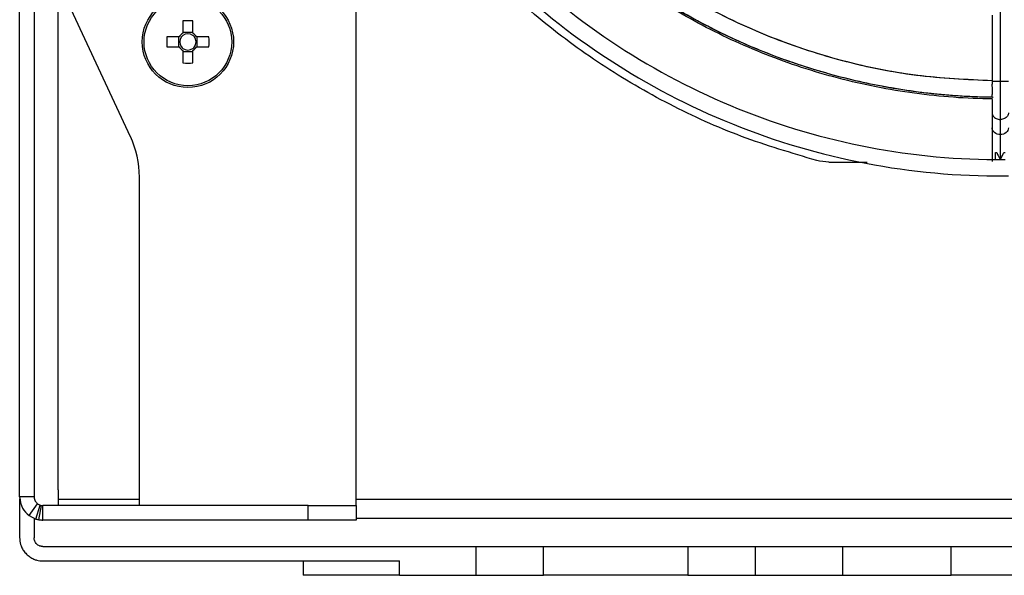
# Model space of a CAD drawing. Header units: millimetres. Extents: x 155400 to 158181, y 110534 to 115156.
# Tile 12 of 121: x 156849 to 156951, y 111474 to 111532. Entities that reach past the tile are written whole.
import ezdxf

# ---------------------------------------------------------------- set-up
doc = ezdxf.new("R2010")
doc.units = ezdxf.units.MM

msp = doc.modelspace()

# ---------------------------------------------------------------- linework, layer by layer
at = {"color": 7, "linetype": 'Continuous', "lineweight": 25}
for p, q in [((156950.57, 111582.31), (156950.57, 111525.91)), ((156848.57, 111482.64), (156848.57, 111572.84)), ((156850.07, 111572.84), (156850.07, 111482.64)), ((156883.57, 111481.74), (156883.57, 111551.63)), ((156852.57, 111483.39), (156852.57, 111537.99)), ((156853.91, 111533.38), (156860.08, 111520.15)), ((156949.72, 111532.77), (156949.72, 111525.91)), ((156865.55, 111532.17), (156865.55, 111530.89)), ((156866.58, 111530.89), (156866.58, 111532.17)), ((156866.58, 111530.97), (156865.55, 111530.97)), ((156865.17, 111530.5), (156863.88, 111530.5)), ((156865.09, 111530.5), (156865.09, 111529.47)), ((156868.26, 111530.5), (156866.97, 111530.5)), ((156867.05, 111529.47), (156867.05, 111530.5)), ((156863.88, 111529.47), (156865.17, 111529.47)), ((156865.55, 111529.08), (156865.55, 111527.8)), ((156865.55, 111529), (156866.58, 111529)), ((156866.58, 111527.8), (156866.58, 111529.08)), ((156866.97, 111529.47), (156868.26, 111529.47)), ((156949.72, 111525.91), (156949.72, 111525.6)), ((156949.72, 111524.01), (156949.72, 111523.86)), ((156949.72, 111523.86), (156949.72, 111523.33)), ((156949.72, 111523.33), (156949.72, 111522.61)), ((156949.72, 111522.61), (156949.72, 111521.04)), ((156950.57, 111521.92), (156950.57, 111520.35)), ((156949.72, 111521.04), (156949.72, 111517.54)), ((156950.07, 111517.72), (156950.07, 111518.49)), ((156950.07, 111518.49), (156950.2, 111518.49)), ((156950.95, 111518.49), (156951.07, 111518.49)), ((156932.74, 111517.49), (156936.73, 111517.49)), ((156861.02, 111481.74), (156861.02, 111515.92)), ((156950.57, 111516.04), (156950.57, 111516.05)), ((156850.07, 111482.64), (156848.57, 111482.64)), ((156848.57, 111482.46), (156848.57, 111478.39)), ((156852.57, 111483.39), (156852.57, 111482.39)), ((156849.56, 111480.7), (156850.44, 111481.91)), ((156850.26, 111480.34), (156850.71, 111481.78)), ((156850.44, 111481.91), (156850.71, 111481.78)), ((156850.58, 111480.27), (156850.83, 111481.75)), ((156850.97, 111480.24), (156850.97, 111481.74)), ((156878.57, 111481.74), (156850.97, 111481.74)), ((156861.02, 111482.39), (156852.57, 111482.39)), ((156878.57, 111480.24), (156878.57, 111481.74)), ((156878.57, 111481.74), (156883.57, 111481.74)), ((156994.07, 111482.39), (156883.57, 111482.39)), ((156883.57, 111481.74), (156883.57, 111480.24)), ((156849.56, 111480.7), (156850.26, 111480.34)), ((156850.07, 111480.44), (156850.07, 111478.39)), ((156883.57, 111480.44), (156994.07, 111480.44)), ((156878.57, 111480.24), (156850.97, 111480.24)), ((156883.57, 111480.24), (156878.57, 111480.24)), ((156850.97, 111477.49), (156896.07, 111477.49)), ((156896.07, 111474.49), (156896.07, 111477.49)), ((156903.07, 111474.49), (156903.07, 111477.49)), ((156918.07, 111477.49), (156918.07, 111474.49)), ((156925.07, 111477.49), (156925.07, 111474.49)), ((156925.07, 111477.49), (156934.17, 111477.49)), ((156934.17, 111477.49), (156934.17, 111474.49)), ((156945.45, 111474.49), (156945.45, 111477.49)), ((156945.45, 111477.49), (156957.17, 111477.49)), ((156850.97, 111475.99), (156888.07, 111475.99)), ((156878.07, 111475.99), (156878.07, 111474.49)), ((156888.07, 111474.49), (156888.07, 111475.99)), ((156888.07, 111474.49), (156896.07, 111474.49)), ((156925.07, 111474.49), (156934.17, 111474.49)), ((156957.17, 111474.49), (156945.45, 111474.49))]:
    msp.add_line(p, q, dxfattribs=at)
for radius in [4.75, 4.56]:
    msp.add_circle((156866.07, 111529.99), radius, dxfattribs=at)
for centre, radius, start, end in [((156866.07, 111514.57), 17.61, 88.3239, 91.6761), ((156866.07, 111529.99), 1.04, 119.7494, 150.2506), ((156866.07, 111529.99), 0.851, 127.2411, 142.7589), ((156866.07, 111529.99), 0.851, 52.7589, 127.2411), ((156866.07, 111529.99), 1.04, 29.7494, 60.2506), ((156866.07, 111529.99), 0.851, 37.2411, 52.7589), ((156881.48, 111529.99), 17.61, 178.3239, 181.6761), ((156866.07, 111529.99), 0.851, 142.7589, 217.2411), ((156866.07, 111529.99), 0.851, 322.7589, 37.2411), ((156850.66, 111529.99), 17.61, 358.3239, 1.6761), ((156866.07, 111529.99), 1.04, 209.7494, 240.2506), ((156866.07, 111529.99), 0.851, 217.2411, 232.7589), ((156866.07, 111529.99), 0.851, 232.7589, 307.2411), ((156866.07, 111529.99), 1.04, 299.7494, 330.2506), ((156866.07, 111529.99), 0.851, 307.2411, 322.7589), ((156866.07, 111545.4), 17.61, 268.3239, 271.6761), ((156851.02, 111515.92), 10, 0, 25)]:
    msp.add_arc(centre, radius, start, end, dxfattribs=at)
for points, knots in [([(156876.13, 111590), (156876.16, 111585.17), (156876.66, 111580.34), (156878.59, 111570.87), (156880.02, 111566.23), (156883.75, 111557.31), (156886.05, 111553.04), (156891.43, 111545.01), (156894.51, 111541.26), (156901.35, 111534.42), (156905.1, 111531.34), (156913.13, 111525.96), (156917.4, 111523.66), (156926.32, 111519.93), (156930.96, 111518.5), (156940.43, 111516.57), (156945.26, 111516.07), (156950.09, 111516.04)], [0, 0, 0, 0, 0.125, 0.125, 0.25, 0.25, 0.375, 0.375, 0.5, 0.5, 0.625, 0.625, 0.75, 0.75, 0.875, 0.875, 1, 1, 1, 1]), ([(156877.83, 111590), (156877.86, 111585.28), (156878.35, 111580.57), (156880.24, 111571.31), (156881.63, 111566.78), (156885.27, 111558.07), (156887.52, 111553.89), (156892.78, 111546.05), (156895.79, 111542.39), (156902.46, 111535.71), (156906.13, 111532.7), (156913.97, 111527.44), (156918.14, 111525.19), (156926.85, 111521.55), (156931.39, 111520.15), (156940.64, 111518.26), (156945.35, 111517.77), (156950.07, 111517.74)], [0, 0, 0, 0, 0.125, 0.125, 0.25, 0.25, 0.375, 0.375, 0.5, 0.5, 0.625, 0.625, 0.75, 0.75, 0.875, 0.875, 1, 1, 1, 1]), ([(156931.47, 111517.65), (156928.85, 111518.43), (156923.6, 111519.98), (156916.12, 111523.38), (156909.02, 111527.51), (156902.42, 111532.4), (156896.39, 111537.98), (156891.01, 111544.18), (156886.33, 111550.93), (156882.41, 111558.15), (156879.29, 111565.75), (156877.04, 111573.64), (156875.61, 111581.64), (156875.4, 111587), (156875.29, 111589.64)], [0, 0, 0, 0, 0.083591, 0.167181, 0.250772, 0.334363, 0.417953, 0.501544, 0.585135, 0.668725, 0.752316, 0.835907, 0.919498, 1, 1, 1, 1]), ([(156949.77, 111524.05), (156947.06, 111524.08), (156944.34, 111524.28), (156938.98, 111525), (156936.33, 111525.53), (156931.15, 111526.89), (156928.63, 111527.71), (156923.75, 111529.64), (156921.39, 111530.74), (156916.88, 111533.16), (156914.74, 111534.48), (156910.67, 111537.3), (156908.75, 111538.8), (156905.15, 111541.93), (156903.47, 111543.56), (156900.36, 111546.91), (156898.92, 111548.63), (156894.97, 111553.84), (156892.82, 111557.4), (156889.32, 111564.44), (156887.98, 111567.91), (156885.95, 111574.62), (156885.26, 111577.86), (156884.37, 111584.01), (156884.17, 111586.93), (156884.13, 111589.68)], [0, 0, 0, 0, 0.0625, 0.0625, 0.125, 0.125, 0.1875, 0.1875, 0.25, 0.25, 0.3125, 0.3125, 0.375, 0.375, 0.4375, 0.4375, 0.5, 0.5, 0.625, 0.625, 0.75, 0.75, 0.875, 0.875, 1, 1, 1, 1]), ([(156949.81, 111524.22), (156949.54, 111524.23), (156949.01, 111524.23), (156948.2, 111524.26), (156947.4, 111524.29), (156946.6, 111524.33), (156945.8, 111524.39), (156945.01, 111524.45), (156944.21, 111524.52), (156943.41, 111524.6), (156942.62, 111524.69), (156941.82, 111524.79), (156941.03, 111524.91), (156940.24, 111525.03), (156939.45, 111525.16), (156938.66, 111525.29), (156937.87, 111525.44), (156936.3, 111525.76), (156933.95, 111526.31), (156930.87, 111527.19), (156927.84, 111528.21), (156923.86, 111529.77), (156919.03, 111532.09), (156913.54, 111535.41), (156908.39, 111539.24), (156903.64, 111543.55), (156899.33, 111548.3), (156895.5, 111553.45), (156892.17, 111558.94), (156889.86, 111563.77), (156888.3, 111567.75), (156887.27, 111570.78), (156886.4, 111573.87), (156885.79, 111576.47), (156885.38, 111578.57), (156885.11, 111580.15), (156884.88, 111581.73), (156884.69, 111583.32), (156884.53, 111584.92), (156884.42, 111586.51), (156884.34, 111588.11), (156884.32, 111589.18), (156884.31, 111589.72)], [0, 0, 0, 0, 0.007834, 0.01566, 0.023479, 0.031293, 0.039101, 0.046907, 0.05471, 0.062512, 0.070315, 0.078118, 0.085924, 0.093733, 0.101547, 0.109366, 0.117193, 0.125027, 0.156316, 0.187533, 0.21875, 0.250043, 0.31253, 0.375022, 0.437509, 0.500001, 0.562488, 0.62498, 0.687467, 0.749959, 0.781248, 0.812465, 0.843682, 0.874975, 0.890635, 0.906267, 0.921881, 0.937486, 0.953091, 0.968706, 0.984339, 1, 1, 1, 1]), ([(156949.78, 111524.22), (156945.51, 111524.27), (156941.24, 111524.73), (156932.88, 111526.48), (156928.78, 111527.75), (156920.91, 111531.07), (156917.13, 111533.11), (156910.05, 111537.88), (156906.73, 111540.6), (156900.69, 111546.64), (156897.97, 111549.96), (156893.2, 111557.04), (156891.16, 111560.82), (156887.84, 111568.69), (156886.57, 111572.79), (156884.82, 111581.15), (156884.36, 111585.42), (156884.31, 111589.69)], [0, 0, 0, 0, 0.125, 0.125, 0.25, 0.25, 0.375, 0.375, 0.5, 0.5, 0.625, 0.625, 0.75, 0.75, 0.875, 0.875, 1, 1, 1, 1]), ([(156949.74, 111525.94), (156947.07, 111526.06), (156941.61, 111526.31), (156933.5, 111528.04), (156925.57, 111530.75), (156918.06, 111534.49), (156911.09, 111539.16), (156904.79, 111544.7), (156899.25, 111551), (156894.58, 111557.97), (156890.84, 111565.48), (156888.13, 111573.41), (156886.4, 111581.52), (156886.15, 111586.98), (156886.03, 111589.65)], [0, 0, 0, 0, 0.080392, 0.164318, 0.248243, 0.332169, 0.416094, 0.50002, 0.583946, 0.667871, 0.751797, 0.835722, 0.919648, 1, 1, 1, 1]), ([(156949.74, 111525.94), (156947.11, 111526.06), (156941.68, 111526.3), (156933.6, 111528.01), (156925.64, 111530.72), (156918.1, 111534.46), (156911.11, 111539.14), (156904.78, 111544.69), (156899.23, 111551.02), (156894.55, 111558.01), (156890.81, 111565.55), (156888.1, 111573.51), (156886.39, 111581.59), (156886.15, 111587.02), (156886.03, 111589.65)], [0, 0, 0, 0, 0.079205, 0.163368, 0.247531, 0.331694, 0.415857, 0.50002, 0.584183, 0.668346, 0.752509, 0.836672, 0.920835, 1, 1, 1, 1]), ([(156949.73, 111525.91), (156949.73, 111525.91), (156949.72, 111525.91), (156949.77, 111525.91), (156949.89, 111525.91), (156950.08, 111525.91), (156950.32, 111525.91), (156950.49, 111525.91), (156950.57, 111525.91)], [0, 0, 0, 0, 0.03902, 0.231216, 0.423412, 0.615608, 0.807804, 1, 1, 1, 1]), ([(156949.78, 111524.22), (156949.76, 111524.22), (156949.73, 111524.23), (156949.72, 111524.27), (156949.73, 111524.35), (156949.74, 111524.49), (156949.76, 111524.69), (156949.76, 111524.9), (156949.76, 111525.13), (156949.73, 111525.36), (156949.72, 111525.53), (156949.73, 111525.59), (156949.73, 111525.6)], [0, 0, 0, 0, 0.082883, 0.175006, 0.249666, 0.34992, 0.524193, 0.610002, 0.698997, 0.873049, 0.969791, 1, 1, 1, 1]), ([(156950.57, 111525.91), (156950.57, 111525.14), (156950.57, 111524.36), (156950.57, 111522.97), (156950.57, 111522.37), (156950.57, 111521.92)], [0, 0, 0, 0, 0.5, 0.5, 1, 1, 1, 1]), ([(156950.57, 111525.91), (156950.66, 111525.91), (156950.83, 111525.91), (156951.06, 111525.91), (156951.25, 111525.91), (156951.38, 111525.91), (156951.43, 111525.91), (156951.42, 111525.91), (156951.42, 111525.91)], [0, 0, 0, 0, 0.192196, 0.384392, 0.576588, 0.768784, 0.96098, 1, 1, 1, 1]), ([(156949.72, 111522.61), (156949.73, 111522.55), (156949.74, 111522.43), (156949.83, 111522.26), (156949.97, 111522.11), (156950.14, 111522), (156950.35, 111521.93), (156950.5, 111521.92), (156950.57, 111521.92)], [0, 0, 0, 0, 0.166241, 0.332993, 0.499744, 0.666496, 0.833248, 1, 1, 1, 1]), ([(156951.42, 111522.61), (156951.42, 111522.55), (156951.41, 111522.43), (156951.32, 111522.26), (156951.18, 111522.11), (156951, 111522), (156950.8, 111521.93), (156950.65, 111521.92), (156950.57, 111521.92)], [0, 0, 0, 0, 0.166215, 0.332972, 0.499729, 0.666486, 0.833243, 1, 1, 1, 1]), ([(156950.57, 111520.35), (156950.35, 111520.35), (156950.13, 111520.42), (156949.82, 111520.68), (156949.72, 111520.86), (156949.72, 111521.04)], [0, 0, 0, 0, 0.5, 0.5, 1, 1, 1, 1]), ([(156951.42, 111521.04), (156951.42, 111520.86), (156951.33, 111520.68), (156951.02, 111520.42), (156950.8, 111520.35), (156950.57, 111520.35)], [0, 0, 0, 0, 0.5, 0.5, 1, 1, 1, 1]), ([(156950.57, 111520.35), (156950.57, 111520.05), (156950.57, 111519.66), (156950.57, 111518.75), (156950.57, 111518.24), (156950.57, 111517.74)], [0, 0, 0, 0, 0.5, 0.5, 1, 1, 1, 1]), ([(156950.2, 111518.49), (156950.23, 111518.42), (156950.3, 111518.27), (156950.43, 111518.02), (156950.52, 111517.84), (156950.57, 111517.74)], [0, 0, 0, 0, 0.2595173, 0.5929039, 1, 1, 1, 1]), ([(156950.57, 111517.74), (156950.65, 111517.88), (156950.78, 111518.13), (156950.9, 111518.38), (156950.95, 111518.49)], [0, 0, 0, 0, 0.582976, 1, 1, 1, 1]), ([(156949.73, 111516.04), (156949.73, 111516.04), (156949.72, 111516.04), (156949.77, 111516.04), (156949.89, 111516.04), (156950.08, 111516.04), (156950.31, 111516.04), (156950.49, 111516.04), (156950.57, 111516.04)], [0, 0, 0, 0, 0.028475, 0.22278, 0.417085, 0.61139, 0.805695, 1, 1, 1, 1]), ([(156950.09, 111516.04), (156950.12, 111516.04), (156950.16, 111516.04), (156950.24, 111516.04), (156950.33, 111516.04), (156950.45, 111516.05), (156950.53, 111516.05), (156950.57, 111516.05)], [0, 0, 0, 0, 0.166888, 0.333046, 0.500145, 0.750806, 1, 1, 1, 1]), ([(156950.57, 111516.05), (156950.6, 111516.05), (156950.66, 111516.05), (156950.74, 111516.05), (156950.84, 111516.04), (156950.95, 111516.04), (156951.02, 111516.04), (156951.06, 111516.04)], [0, 0, 0, 0, 0.166333, 0.332473, 0.500149, 0.750171, 1, 1, 1, 1]), ([(156950.57, 111516.04), (156950.66, 111516.04), (156950.83, 111516.04), (156951.07, 111516.04), (156951.26, 111516.04), (156951.38, 111516.04), (156951.43, 111516.04), (156951.42, 111516.04), (156951.42, 111516.04)], [0, 0, 0, 0, 0.194305, 0.38861, 0.582915, 0.77722, 0.971525, 1, 1, 1, 1]), ([(156848.57, 111482.64), (156848.62, 111482.23), (156848.71, 111481.5), (156849.3, 111480.94), (156849.56, 111480.7)], [0, 0, 0, 0, 0.5613373, 1, 1, 1, 1]), ([(156850.07, 111482.64), (156850.09, 111482.48), (156850.12, 111482.22), (156850.35, 111482), (156850.44, 111481.91)], [0, 0, 0, 0, 0.579699, 1, 1, 1, 1]), ([(156850.71, 111481.78), (156850.73, 111481.77), (156850.77, 111481.76), (156850.81, 111481.75), (156850.83, 111481.75)], [0, 0, 0, 0, 0.559984, 1, 1, 1, 1]), ([(156850.83, 111481.75), (156850.85, 111481.74), (156850.9, 111481.74), (156850.95, 111481.74), (156850.97, 111481.74)], [0, 0, 0, 0, 0.559976, 1, 1, 1, 1]), ([(156852.57, 111482.39), (156852.57, 111482.19), (156852.57, 111481.97), (156852.57, 111481.76), (156852.57, 111481.74)], [0, 0, 0, 0, 0.860101, 1, 1, 1, 1]), ([(156850.26, 111480.34), (156850.32, 111480.33), (156850.43, 111480.3), (156850.54, 111480.28), (156850.58, 111480.27)], [0, 0, 0, 0, 0.559974, 1, 1, 1, 1]), ([(156850.58, 111480.27), (156850.66, 111480.26), (156850.79, 111480.24), (156850.92, 111480.24), (156850.97, 111480.24)], [0, 0, 0, 0, 0.559968, 1, 1, 1, 1]), ([(156848.57, 111478.39), (156848.58, 111478.33), (156848.58, 111478.23), (156848.59, 111478.07), (156848.62, 111477.92), (156848.65, 111477.76), (156848.7, 111477.61), (156848.79, 111477.37), (156848.97, 111477.04), (156849.27, 111476.68), (156849.63, 111476.38), (156850, 111476.18), (156850.35, 111476.06), (156850.66, 111476), (156850.87, 111475.99), (156850.97, 111475.99)], [0, 0, 0, 0, 0.041982, 0.083612, 0.125069, 0.166533, 0.208188, 0.250211, 0.375064, 0.500065, 0.624918, 0.74992, 0.833489, 0.916365, 1, 1, 1, 1]), ([(156850.97, 111477.49), (156850.94, 111477.49), (156850.89, 111477.49), (156850.8, 111477.5), (156850.71, 111477.52), (156850.6, 111477.56), (156850.47, 111477.63), (156850.33, 111477.74), (156850.22, 111477.88), (156850.14, 111478.04), (156850.08, 111478.21), (156850.08, 111478.33), (156850.07, 111478.39)], [0, 0, 0, 0, 0.062787, 0.125013, 0.187288, 0.250222, 0.374987, 0.500147, 0.624912, 0.750072, 0.874937, 1, 1, 1, 1]), ([(156896.07, 111477.49), (156896.17, 111477.49), (156896.35, 111477.49), (156896.62, 111477.49), (156896.9, 111477.49), (156897.17, 111477.49), (156897.58, 111477.49), (156898.11, 111477.49), (156898.76, 111477.49), (156899.38, 111477.49), (156900.17, 111477.49), (156901.06, 111477.49), (156901.79, 111477.49), (156902.26, 111477.49), (156902.55, 111477.49), (156902.78, 111477.49), (156902.93, 111477.49), (156903.02, 111477.49), (156903.07, 111477.49), (156903.07, 111477.49), (156903.07, 111477.49)], [0, 0, 0, 0, 0.025045, 0.050036, 0.075011, 0.10001, 0.125071, 0.187561, 0.2501, 0.31259, 0.375129, 0.500007, 0.624885, 0.687374, 0.749914, 0.812403, 0.874943, 0.916647, 0.958273, 1, 1, 1, 1]), ([(156903.07, 111477.49), (156903.07, 111477.49), (156903.08, 111477.49), (156903.09, 111477.49), (156903.11, 111477.49), (156903.14, 111477.49), (156903.17, 111477.49), (156903.25, 111477.49), (156903.39, 111477.49), (156903.63, 111477.49), (156903.95, 111477.49), (156904.45, 111477.49), (156905.24, 111477.49), (156906.38, 111477.49), (156907.69, 111477.49), (156909.1, 111477.49), (156910.57, 111477.49), (156912.05, 111477.49), (156913.46, 111477.49), (156914.77, 111477.49), (156915.91, 111477.49), (156916.69, 111477.49), (156917.2, 111477.49), (156917.51, 111477.49), (156917.76, 111477.49), (156917.92, 111477.49), (156918.02, 111477.49), (156918.06, 111477.49), (156918.07, 111477.49), (156918.07, 111477.49)], [0, 0, 0, 0, 0.0104433, 0.0208655, 0.0312778, 0.0416914, 0.0521175, 0.0625673, 0.0938281, 0.1251124, 0.1563732, 0.1876574, 0.2501268, 0.3125961, 0.3750654, 0.4375348, 0.5000041, 0.5624735, 0.6249428, 0.6874121, 0.7498815, 0.8123508, 0.8436116, 0.8748959, 0.9061567, 0.9374409, 0.9583037, 0.9791268, 1, 1, 1, 1]), ([(156918.07, 111477.49), (156918.08, 111477.49), (156918.08, 111477.49), (156918.09, 111477.49), (156918.12, 111477.49), (156918.16, 111477.49), (156918.23, 111477.49), (156918.36, 111477.49), (156918.6, 111477.49), (156918.89, 111477.49), (156919.36, 111477.49), (156920.09, 111477.49), (156920.98, 111477.49), (156921.77, 111477.49), (156922.39, 111477.49), (156923.04, 111477.49), (156923.63, 111477.49), (156924.16, 111477.49), (156924.62, 111477.49), (156924.92, 111477.49), (156925.07, 111477.49)], [0, 0, 0, 0, 0.0250449, 0.0500358, 0.0750113, 0.1000102, 0.1250711, 0.1875606, 0.2501002, 0.3125896, 0.3751293, 0.500007, 0.6248847, 0.6873741, 0.7499138, 0.8124032, 0.8749429, 0.9166473, 0.9582732, 1, 1, 1, 1]), ([(156934.17, 111477.49), (156934.27, 111477.49), (156934.48, 111477.49), (156934.78, 111477.49), (156935.09, 111477.49), (156935.39, 111477.49), (156935.69, 111477.49), (156936.2, 111477.49), (156936.9, 111477.49), (156937.78, 111477.49), (156938.65, 111477.49), (156939.76, 111477.49), (156941.08, 111477.49), (156942.27, 111477.49), (156943.12, 111477.49), (156943.7, 111477.49), (156944.23, 111477.49), (156944.65, 111477.49), (156944.98, 111477.49), (156945.23, 111477.49), (156945.38, 111477.49), (156945.45, 111477.49)], [0, 0, 0, 0, 0.020858, 0.041691, 0.062513, 0.083336, 0.104176, 0.125044, 0.187534, 0.250062, 0.312552, 0.375079, 0.500005, 0.624931, 0.687421, 0.749948, 0.812438, 0.874966, 0.916653, 0.958295, 1, 1, 1, 1]), ([(156888.07, 111474.49), (156887.96, 111474.49), (156887.75, 111474.49), (156887.42, 111474.49), (156887.09, 111474.49), (156886.77, 111474.49), (156886.45, 111474.49), (156885.91, 111474.49), (156885.17, 111474.49), (156884.24, 111474.49), (156883.35, 111474.49), (156882.23, 111474.49), (156880.96, 111474.49), (156879.91, 111474.49), (156879.24, 111474.49), (156878.82, 111474.49), (156878.49, 111474.49), (156878.29, 111474.49), (156878.18, 111474.49), (156878.12, 111474.49), (156878.08, 111474.49), (156878.08, 111474.49), (156878.07, 111474.49)], [0, 0, 0, 0, 0.020878, 0.041713, 0.062527, 0.083344, 0.104185, 0.125072, 0.187568, 0.2501, 0.312596, 0.375127, 0.500003, 0.62488, 0.687376, 0.749907, 0.812403, 0.874935, 0.906232, 0.937459, 0.968689, 1, 1, 1, 1]), ([(156896.07, 111474.49), (156896.99, 111474.49), (156897.91, 111474.49), (156899.6, 111474.49), (156900.38, 111474.49), (156901.67, 111474.49), (156902.19, 111474.49), (156902.89, 111474.49), (156903.07, 111474.49), (156903.07, 111474.49)], [0, 0, 0, 0, 0.25, 0.25, 0.5, 0.5, 0.75, 0.75, 1, 1, 1, 1]), ([(156918.07, 111474.49), (156918.07, 111474.49), (156918.07, 111474.49), (156918.06, 111474.49), (156918.04, 111474.49), (156918.01, 111474.49), (156917.98, 111474.49), (156917.9, 111474.49), (156917.76, 111474.49), (156917.51, 111474.49), (156917.2, 111474.49), (156916.69, 111474.49), (156915.91, 111474.49), (156914.77, 111474.49), (156913.46, 111474.49), (156912.05, 111474.49), (156910.57, 111474.49), (156909.1, 111474.49), (156907.69, 111474.49), (156906.38, 111474.49), (156905.24, 111474.49), (156904.45, 111474.49), (156903.95, 111474.49), (156903.63, 111474.49), (156903.39, 111474.49), (156903.23, 111474.49), (156903.13, 111474.49), (156903.08, 111474.49), (156903.08, 111474.49), (156903.07, 111474.49)], [0, 0, 0, 0, 0.010443, 0.020865, 0.031278, 0.041691, 0.052118, 0.062567, 0.093828, 0.125112, 0.156373, 0.187657, 0.250127, 0.312596, 0.375065, 0.437535, 0.500004, 0.562473, 0.624943, 0.687412, 0.749881, 0.812351, 0.843612, 0.874896, 0.906157, 0.937441, 0.958304, 0.979127, 1, 1, 1, 1]), ([(156918.07, 111474.49), (156918.07, 111474.49), (156918.26, 111474.49), (156918.96, 111474.49), (156919.48, 111474.49), (156920.77, 111474.49), (156921.55, 111474.49), (156923.24, 111474.49), (156924.16, 111474.49), (156925.07, 111474.49)], [0, 0, 0, 0, 0.25, 0.25, 0.5, 0.5, 0.75, 0.75, 1, 1, 1, 1]), ([(156934.17, 111474.49), (156935.39, 111474.49), (156936.61, 111474.49), (156938.95, 111474.49), (156940.05, 111474.49), (156942.06, 111474.49), (156942.95, 111474.49), (156944.44, 111474.49), (156945.03, 111474.49), (156945.45, 111474.49)], [0, 0, 0, 0, 0.25, 0.25, 0.5, 0.5, 0.75, 0.75, 1, 1, 1, 1])]:
    msp.add_open_spline(points, degree=3, knots=knots, dxfattribs=at)
for points in [[(156932.74, 111517.49), (156932.31, 111517.49), (156931.88, 111517.54), (156931.47, 111517.65)], [(156950.01, 111517.74), (156950.03, 111517.74), (156950.05, 111517.74), (156950.07, 111517.74)], [(156950.07, 111517.72), (156950.07, 111517.73), (156950.07, 111517.74), (156950.07, 111517.74)], [(156951.07, 111517.72), (156950.74, 111517.72), (156950.41, 111517.72), (156950.07, 111517.72)]]:
    msp.add_open_spline(points, degree=3, dxfattribs=at)

doc.saveas('drawing.dxf')
